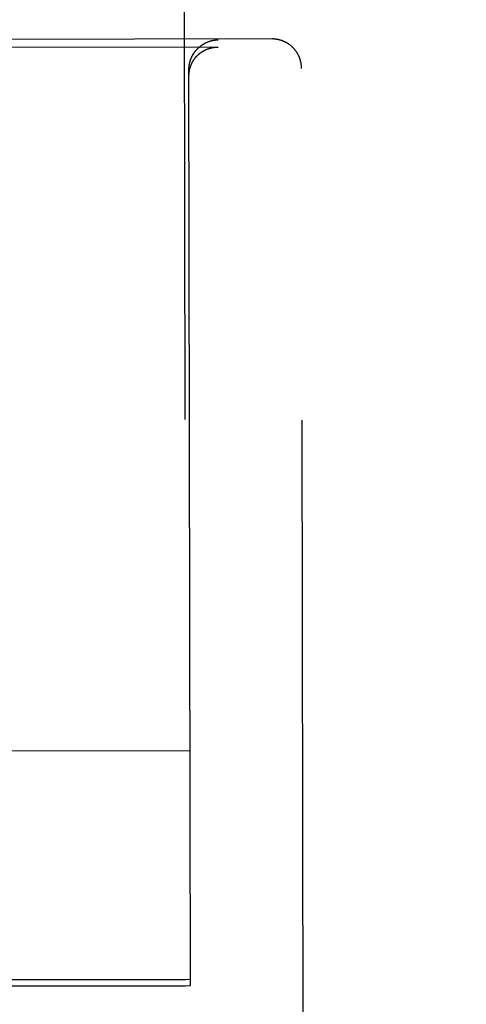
# Model space of a CAD drawing. Header units: inches. Extents: x 0 to 277, y 0 to 179.
# Tile 40 of 94: x 94.088 to 94.564, y 59.713 to 60.761. Entities that reach past the tile are written whole.
import ezdxf

# ---------------------------------------------------------------- set-up
doc = ezdxf.new("R2010")
doc.units = ezdxf.units.IN
doc.header["$LTSCALE"] = 15.20914
doc.header["$MEASUREMENT"] = 0
doc.linetypes.add('HIDDEN', pattern=[0.2, 0.1, -0.1])
doc.layers.get('0').update_dxf_attribs({"linetype": 'CONTINUOUS'})
for name, color, linetype in [('02___PRT_ALL_AXES', 7, 'CONTINUOUS'), ('DEFAULT_2', 8, 'HIDDEN'), ('DIMENSIONS', 7, 'CONTINUOUS')]:
    doc.layers.add(name, color=color, linetype=linetype)
doc.styles.get("Standard").update_dxf_attribs({"font": 'txt', "width": 0.8})
doc.dimstyles.new('DIMSTYLE_3', dxfattribs={"dimtxt": 1.268784, "dimasz": 1.626646, "dimexe": 0.09, "dimexo": 0.07, "dimgap": 0.039, "dimtad": 0, "dimtih": 1, "dimtoh": 1, "dimzin": 4, "dimdsep": 46, "dimtxsty": 'Standard', "dimblk": '_FILLED', "dimblk1": '_FILLED', "dimblk2": '_FILLED', "dimcen": 0.09, "dimadec": 0, "dimazin": 0, "dimtfac": 1, "dimtofl": 0, "dimtmove": 0, "dimatfit": 3, "dimldrblk": '_FILLED', "dimfxl": 0, "dimtolj": 1, "dimtzin": 4, "dimarcsym": 0})

# ---------------------------------------------------------------- blocks, each defined once
blk = doc.blocks.new('_FILLED')
at = {"color": 0, "linetype": 'ByBlock'}
blk.add_solid([(0, 0), (-1, 0.2), (-1, -0.2)], dxfattribs=at)
blk = doc.blocks.new('*D13')
at = {"layer": 'DIMENSIONS', "color": 2, "linetype": 'Continuous'}
for p, q in [((91.0932, 109.8409), (87.8399, 109.8409)), ((94.7182, 109.8409), (97.8426, 109.8409))]:
    blk.add_line(p, q, dxfattribs=at)
at = {"layer": 'DIMENSIONS', "color": 2, "linetype": 'Continuous', "xscale": 1.6266460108, "yscale": 1.6266460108, "zscale": 1.6266460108}
blk.add_blockref('_FILLED', (91.0932, 109.8409), dxfattribs=at)
at = {"layer": 'DIMENSIONS', "color": 2, "linetype": 'Continuous', "xscale": 1.6266460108, "yscale": 1.6266460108, "zscale": 1.6266460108, "rotation": 180}
blk.add_blockref('_FILLED', (94.7182, 109.8409), dxfattribs=at)
at = {"layer": 'DIMENSIONS', "color": 2, "linetype": 'Continuous', "insert": (98.477, 110.4753), "char_height": 1.26878, "width": 4.060108, "attachment_point": 1, "line_spacing_factor": 0.9}
blk.add_mtext('3.63', dxfattribs=at)

msp = doc.modelspace()

# ---------------------------------------------------------------- linework, layer by layer
at = {"layer": '02___PRT_ALL_AXES', "color": 8, "linetype": 'HIDDEN'}
for p, q in [((94.218, 89.2328), (94.2647, 59.7328)), ((93.6397, 59.7383), (94.2647, 59.7393)), ((93.6397, 59.7318), (94.2647, 59.7328))]:
    msp.add_line(p, q, dxfattribs=at)
at = {"layer": 'DEFAULT_2', "color": 8, "linetype": 'HIDDEN'}
for p, q in [((94.3569, 60.7407), (94.0415, 60.7402)), ((94.2988, 60.7321), (93.6024, 60.731)), ((94.2988, 60.7321), (94.2994, 60.7321)), ((94.2697, 59.7329), (94.2682, 60.708)), ((94.3912, 58.8141), (94.3882, 60.7094)), ((94.2693, 59.9827), (93.6343, 59.9817)), ((94.2697, 59.7394), (93.6347, 59.7384)), ((94.0372, 59.7325), (94.2697, 59.7329))]:
    msp.add_line(p, q, dxfattribs=at)
for points in [[(94.2682, 60.708), (94.2682, 60.7083), (94.2682, 60.7086), (94.2682, 60.7089), (94.2682, 60.7092), (94.2682, 60.7095), (94.2682, 60.7098), (94.2682, 60.71), (94.2683, 60.7103), (94.2683, 60.7106), (94.2683, 60.7109), (94.2683, 60.7112), (94.2684, 60.7114), (94.2684, 60.7117), (94.2684, 60.712), (94.2685, 60.7123), (94.2685, 60.7125), (94.2685, 60.7128), (94.2686, 60.7131), (94.2686, 60.7134), (94.2687, 60.7136), (94.2687, 60.7139), (94.2688, 60.7142), (94.2688, 60.7144), (94.2689, 60.7147), (94.2689, 60.7149), (94.269, 60.7152), (94.2691, 60.7155), (94.2691, 60.7157), (94.2692, 60.716), (94.2693, 60.7162), (94.2693, 60.7165), (94.2694, 60.7168), (94.2695, 60.717), (94.2695, 60.7173), (94.2696, 60.7175), (94.2697, 60.7177), (94.2698, 60.718), (94.2699, 60.7182), (94.2699, 60.7185), (94.27, 60.7187), (94.2701, 60.719), (94.2702, 60.7192), (94.2703, 60.7194), (94.2704, 60.7197), (94.2705, 60.7199), (94.2706, 60.7201), (94.2707, 60.7204), (94.2708, 60.7206), (94.2709, 60.7208), (94.271, 60.7211), (94.2711, 60.7213), (94.2712, 60.7215), (94.2713, 60.7217), (94.2714, 60.722), (94.2715, 60.7222), (94.2716, 60.7224), (94.2717, 60.7226), (94.2718, 60.7228), (94.272, 60.723), (94.2721, 60.7232), (94.2722, 60.7235), (94.2723, 60.7237), (94.2724, 60.7239), (94.2725, 60.7241), (94.2727, 60.7243), (94.2728, 60.7245), (94.2729, 60.7247), (94.273, 60.7249), (94.2732, 60.7251), (94.2733, 60.7253), (94.2734, 60.7255), (94.2735, 60.7257), (94.2737, 60.7259), (94.2738, 60.7261), (94.2739, 60.7262), (94.2741, 60.7264), (94.2742, 60.7266), (94.2743, 60.7268), (94.2745, 60.727), (94.2746, 60.7272), (94.2747, 60.7274), (94.2749, 60.7275), (94.275, 60.7277), (94.2752, 60.7279), (94.2753, 60.7281), (94.2754, 60.7282), (94.2756, 60.7284), (94.2757, 60.7286), (94.2759, 60.7288), (94.276, 60.7289), (94.2762, 60.7291), (94.2763, 60.7293), (94.2765, 60.7294), (94.2766, 60.7296), (94.2768, 60.7297), (94.2769, 60.7299), (94.2771, 60.7301), (94.2772, 60.7302), (94.2774, 60.7304), (94.2775, 60.7305), (94.2777, 60.7307), (94.2778, 60.7308), (94.278, 60.731), (94.2781, 60.7311), (94.2783, 60.7313), (94.2785, 60.7314), (94.2786, 60.7316), (94.2788, 60.7317), (94.2789, 60.7319), (94.2791, 60.732), (94.2793, 60.7321), (94.2794, 60.7323), (94.2796, 60.7324), (94.2797, 60.7325), (94.2799, 60.7327), (94.2801, 60.7328), (94.2802, 60.7329), (94.2804, 60.7331), (94.2806, 60.7332), (94.2807, 60.7333), (94.2809, 60.7335), (94.2811, 60.7336), (94.2812, 60.7337), (94.2814, 60.7338), (94.2816, 60.734), (94.2817, 60.7341), (94.2819, 60.7342), (94.2821, 60.7343), (94.2822, 60.7344), (94.2824, 60.7345), (94.2826, 60.7347), (94.2828, 60.7348), (94.2829, 60.7349), (94.2831, 60.735), (94.2833, 60.7351), (94.2834, 60.7352), (94.2836, 60.7353), (94.2838, 60.7354), (94.284, 60.7355), (94.2841, 60.7356), (94.2843, 60.7357), (94.2845, 60.7358), (94.2847, 60.7359), (94.2848, 60.736), (94.285, 60.7361), (94.2852, 60.7362), (94.2854, 60.7363), (94.2856, 60.7364), (94.2857, 60.7365), (94.2859, 60.7366), (94.2861, 60.7366), (94.2863, 60.7367), (94.2864, 60.7368), (94.2866, 60.7369), (94.2868, 60.737), (94.287, 60.7371), (94.2872, 60.7372), (94.2873, 60.7372), (94.2875, 60.7373), (94.2877, 60.7374), (94.2879, 60.7375), (94.2881, 60.7375), (94.2882, 60.7376), (94.2884, 60.7377), (94.2886, 60.7378), (94.2888, 60.7378), (94.289, 60.7379), (94.2892, 60.738), (94.2893, 60.738), (94.2895, 60.7381), (94.2897, 60.7382), (94.2899, 60.7382), (94.2901, 60.7383), (94.2903, 60.7383), (94.2904, 60.7384), (94.2906, 60.7385), (94.2908, 60.7385), (94.291, 60.7386), (94.2912, 60.7386), (94.2913, 60.7387), (94.2915, 60.7387), (94.2917, 60.7388), (94.2919, 60.7388), (94.2921, 60.7389), (94.2923, 60.7389), (94.2925, 60.739), (94.2926, 60.739), (94.2928, 60.7391), (94.293, 60.7391), (94.2932, 60.7391), (94.2934, 60.7392), (94.2936, 60.7392), (94.2937, 60.7393), (94.2939, 60.7393), (94.2941, 60.7393), (94.2943, 60.7394), (94.2945, 60.7394), (94.2947, 60.7394), (94.2948, 60.7395)], [(94.2948, 60.7395), (94.295, 60.7395), (94.2952, 60.7395), (94.2954, 60.7395), (94.2956, 60.7396), (94.2958, 60.7396), (94.2959, 60.7396), (94.2961, 60.7396), (94.2963, 60.7397), (94.2965, 60.7397), (94.2967, 60.7397), (94.2968, 60.7397), (94.297, 60.7397), (94.2972, 60.7398), (94.2974, 60.7398), (94.2976, 60.7398), (94.2978, 60.7398), (94.2979, 60.7398), (94.2981, 60.7398), (94.2983, 60.7398), (94.2985, 60.7398), (94.2987, 60.7398), (94.2988, 60.7399), (94.299, 60.7399), (94.2992, 60.7399), (94.2994, 60.7399)], [(94.3882, 60.7094), (94.3882, 60.7098), (94.3882, 60.7103), (94.3881, 60.7107), (94.3881, 60.7112), (94.3881, 60.7116), (94.3881, 60.7121), (94.388, 60.7125), (94.388, 60.713), (94.3879, 60.7134), (94.3879, 60.7138), (94.3878, 60.7143), (94.3877, 60.7147), (94.3876, 60.7152), (94.3875, 60.7156), (94.3875, 60.716), (94.3874, 60.7165), (94.3872, 60.7169), (94.3871, 60.7174), (94.387, 60.7178), (94.3869, 60.7182), (94.3868, 60.7186), (94.3866, 60.7191), (94.3865, 60.7195), (94.3863, 60.7199), (94.3862, 60.7203), (94.386, 60.7208), (94.3859, 60.7212), (94.3857, 60.7216), (94.3855, 60.722), (94.3853, 60.7224), (94.3851, 60.7228), (94.385, 60.7232), (94.3848, 60.7236), (94.3845, 60.724), (94.3843, 60.7244), (94.3841, 60.7248), (94.3839, 60.7252), (94.3837, 60.7256), (94.3834, 60.7259), (94.3832, 60.7263), (94.383, 60.7267), (94.3827, 60.7271), (94.3825, 60.7274), (94.3822, 60.7278), (94.3819, 60.7281), (94.3817, 60.7285), (94.3814, 60.7289), (94.3811, 60.7292), (94.3808, 60.7295), (94.3805, 60.7299), (94.3802, 60.7302), (94.3799, 60.7305), (94.3796, 60.7309), (94.3793, 60.7312), (94.379, 60.7315), (94.3787, 60.7318), (94.3784, 60.7321), (94.3781, 60.7324), (94.3777, 60.7327), (94.3774, 60.733), (94.3771, 60.7333), (94.3767, 60.7336), (94.3764, 60.7339), (94.376, 60.7341), (94.3757, 60.7344), (94.3753, 60.7347), (94.375, 60.7349), (94.3746, 60.7352), (94.3743, 60.7354), (94.3739, 60.7357), (94.3735, 60.7359), (94.3731, 60.7361), (94.3728, 60.7364), (94.3724, 60.7366), (94.372, 60.7368), (94.3716, 60.737), (94.3712, 60.7372), (94.3708, 60.7374), (94.3704, 60.7376), (94.37, 60.7378), (94.3696, 60.738), (94.3692, 60.7382), (94.3688, 60.7383), (94.3684, 60.7385), (94.368, 60.7387), (94.3676, 60.7388), (94.3672, 60.739), (94.3667, 60.7391), (94.3663, 60.7392), (94.3659, 60.7394), (94.3655, 60.7395), (94.3651, 60.7396), (94.3647, 60.7397), (94.3643, 60.7398), (94.3639, 60.7399), (94.3635, 60.74), (94.3631, 60.7401), (94.3627, 60.7401), (94.3623, 60.7402), (94.362, 60.7403), (94.3616, 60.7403), (94.3612, 60.7404), (94.3608, 60.7404), (94.3605, 60.7405), (94.3601, 60.7405), (94.3597, 60.7406), (94.3594, 60.7406), (94.359, 60.7406), (94.3587, 60.7406), (94.3583, 60.7407), (94.3579, 60.7407), (94.3576, 60.7407), (94.3572, 60.7407), (94.3569, 60.7407)], [(94.2682, 60.7013), (94.2682, 60.7016), (94.2682, 60.7019), (94.2682, 60.7022), (94.2682, 60.7025), (94.2682, 60.7027), (94.2682, 60.703), (94.2682, 60.7033), (94.2683, 60.7036), (94.2683, 60.7039), (94.2683, 60.7042), (94.2683, 60.7044), (94.2684, 60.7047), (94.2684, 60.705), (94.2684, 60.7053), (94.2685, 60.7055), (94.2685, 60.7058), (94.2685, 60.7061), (94.2686, 60.7063), (94.2686, 60.7066), (94.2687, 60.7069), (94.2687, 60.7072), (94.2688, 60.7074), (94.2688, 60.7077), (94.2689, 60.7079), (94.2689, 60.7082), (94.269, 60.7085), (94.2691, 60.7087), (94.2691, 60.709), (94.2692, 60.7092), (94.2693, 60.7095), (94.2693, 60.7097), (94.2694, 60.71), (94.2695, 60.7102), (94.2696, 60.7105), (94.2696, 60.7107), (94.2697, 60.711), (94.2698, 60.7112), (94.2699, 60.7115), (94.27, 60.7117), (94.27, 60.7119), (94.2701, 60.7122), (94.2702, 60.7124), (94.2703, 60.7126), (94.2704, 60.7129), (94.2705, 60.7131), (94.2706, 60.7133), (94.2707, 60.7136), (94.2708, 60.7138), (94.2709, 60.714), (94.271, 60.7142), (94.2711, 60.7145), (94.2712, 60.7147), (94.2713, 60.7149), (94.2714, 60.7151), (94.2715, 60.7153), (94.2716, 60.7155), (94.2717, 60.7158), (94.2718, 60.716), (94.272, 60.7162), (94.2721, 60.7164), (94.2722, 60.7166), (94.2723, 60.7168), (94.2724, 60.717), (94.2725, 60.7172), (94.2727, 60.7174), (94.2728, 60.7176), (94.2729, 60.7178), (94.273, 60.718), (94.2732, 60.7182), (94.2733, 60.7184), (94.2734, 60.7186), (94.2735, 60.7188), (94.2737, 60.719), (94.2738, 60.7191), (94.2739, 60.7193), (94.2741, 60.7195), (94.2742, 60.7197), (94.2743, 60.7199), (94.2745, 60.7201), (94.2746, 60.7202), (94.2748, 60.7204), (94.2749, 60.7206), (94.275, 60.7208), (94.2752, 60.7209), (94.2753, 60.7211), (94.2755, 60.7213), (94.2756, 60.7214), (94.2757, 60.7216), (94.2759, 60.7218), (94.276, 60.7219), (94.2762, 60.7221), (94.2763, 60.7223), (94.2765, 60.7224), (94.2766, 60.7226), (94.2768, 60.7227), (94.2769, 60.7229), (94.2771, 60.723), (94.2772, 60.7232), (94.2774, 60.7233), (94.2775, 60.7235), (94.2777, 60.7236), (94.2778, 60.7238), (94.278, 60.7239), (94.2782, 60.7241), (94.2783, 60.7242), (94.2785, 60.7243), (94.2786, 60.7245), (94.2788, 60.7246), (94.2789, 60.7248), (94.2791, 60.7249), (94.2793, 60.725), (94.2794, 60.7252), (94.2796, 60.7253), (94.2798, 60.7254), (94.2799, 60.7256), (94.2801, 60.7257), (94.2802, 60.7258), (94.2804, 60.7259), (94.2806, 60.7261), (94.2807, 60.7262), (94.2809, 60.7263), (94.2811, 60.7264), (94.2812, 60.7265), (94.2814, 60.7266), (94.2816, 60.7268), (94.2817, 60.7269), (94.2819, 60.727), (94.2821, 60.7271), (94.2823, 60.7272), (94.2824, 60.7273), (94.2826, 60.7274), (94.2828, 60.7275), (94.2829, 60.7276), (94.2831, 60.7277), (94.2833, 60.7278), (94.2835, 60.7279), (94.2836, 60.728), (94.2838, 60.7281), (94.284, 60.7282), (94.2842, 60.7283), (94.2843, 60.7284), (94.2845, 60.7285), (94.2847, 60.7286), (94.2849, 60.7287), (94.285, 60.7288), (94.2852, 60.7289), (94.2854, 60.729), (94.2856, 60.7291), (94.2857, 60.7291), (94.2859, 60.7292), (94.2861, 60.7293), (94.2863, 60.7294), (94.2865, 60.7295), (94.2866, 60.7295), (94.2868, 60.7296), (94.287, 60.7297), (94.2872, 60.7298), (94.2874, 60.7298), (94.2875, 60.7299), (94.2877, 60.73), (94.2879, 60.7301), (94.2881, 60.7301), (94.2883, 60.7302), (94.2884, 60.7303), (94.2886, 60.7303), (94.2888, 60.7304), (94.289, 60.7304), (94.2892, 60.7305), (94.2893, 60.7306), (94.2895, 60.7306), (94.2897, 60.7307), (94.2899, 60.7307), (94.2901, 60.7308), (94.2903, 60.7308), (94.2904, 60.7309), (94.2906, 60.7309), (94.2908, 60.731), (94.291, 60.731), (94.2912, 60.7311), (94.2914, 60.7311), (94.2915, 60.7312), (94.2917, 60.7312), (94.2919, 60.7313), (94.2921, 60.7313), (94.2923, 60.7314), (94.2925, 60.7314), (94.2926, 60.7314), (94.2928, 60.7315), (94.293, 60.7315), (94.2932, 60.7315), (94.2934, 60.7316), (94.2936, 60.7316), (94.2938, 60.7316), (94.2939, 60.7317), (94.2941, 60.7317), (94.2943, 60.7317), (94.2945, 60.7318), (94.2947, 60.7318), (94.2949, 60.7318)], [(94.2949, 60.7318), (94.295, 60.7318), (94.2952, 60.7318), (94.2954, 60.7319), (94.2956, 60.7319), (94.2958, 60.7319), (94.2959, 60.7319), (94.2961, 60.7319), (94.2963, 60.732), (94.2965, 60.732), (94.2967, 60.732), (94.2969, 60.732), (94.297, 60.732), (94.2972, 60.732), (94.2974, 60.732), (94.2976, 60.732), (94.2978, 60.732), (94.2979, 60.7321), (94.2981, 60.7321), (94.2983, 60.7321), (94.2985, 60.7321), (94.2987, 60.7321)]]:
    msp.add_lwpolyline(points, dxfattribs=at)

# ---------------------------------------------------------------- dimensions: what is measured, and where the dimension line sits
at = {"layer": 'DIMENSIONS', "color": 2, "linetype": 'Continuous'}
dim = msp.add_linear_dim(base=(91.0932079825, 109.8408984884), p1=(94.7182079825, 120.0444787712), p2=(91.0932079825, 58.7934787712), angle=180, dimstyle='DIMSTYLE_3', dxfattribs=at)
dim.commit()
dim.dimension.update_dxf_attribs({"geometry": '*D13', "text_midpoint": (100.5070499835, 109.8408984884), "dimtype": 160})

doc.saveas('drawing.dxf')
